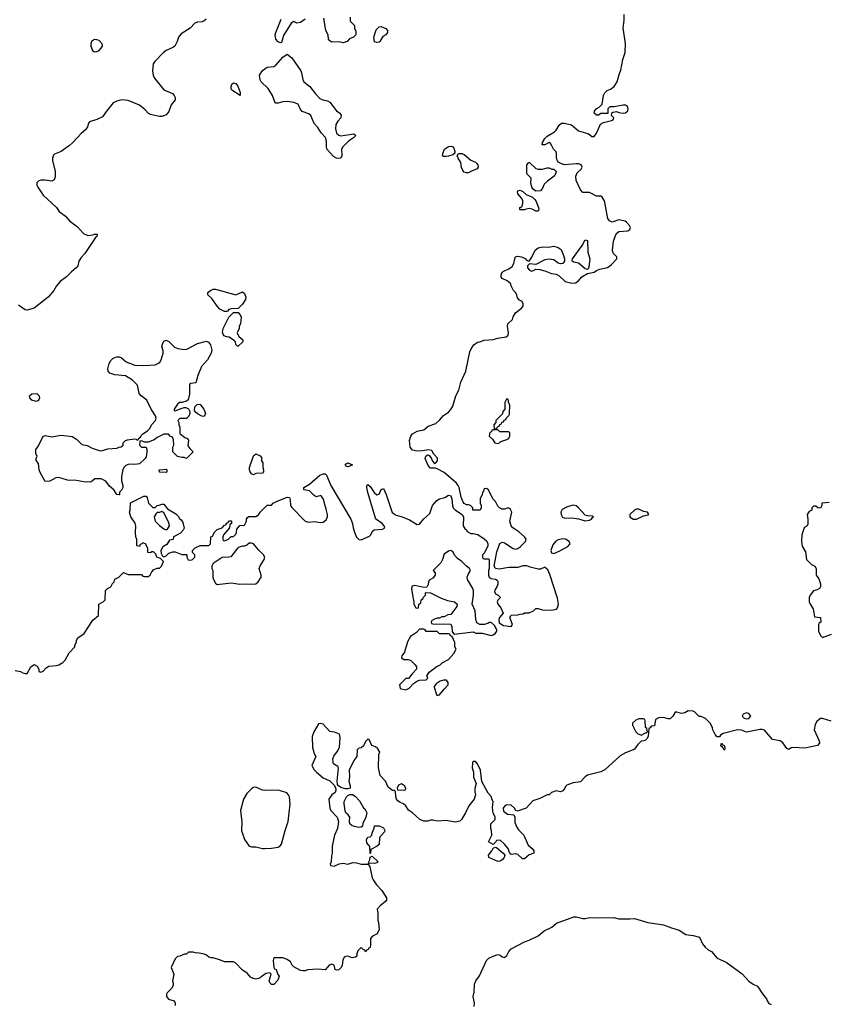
# Model space of a CAD drawing. Header units: inches. Extents: x 2106670 to 2322961, y 36024 to 224899.
# Tile 75 of 256: x 2189262 to 2196472, y 92340 to 101125. Entities that reach past the tile are written whole.
import ezdxf

# ---------------------------------------------------------------- set-up
doc = ezdxf.new("R2010")
doc.units = ezdxf.units.IN
doc.header["$MEASUREMENT"] = 0
for name, color, linetype in [('C1089', 7, 'Continuous'), ('C1099', 7, 'Continuous'), ('C1180', 7, 'Continuous'), ('C1190', 7, 'Continuous')]:
    doc.layers.add(name, color=color, linetype=linetype)

msp = doc.modelspace()

# ---------------------------------------------------------------- linework, layer by layer
at = {"layer": 'C1089', "color": 5, "elevation": 60}
for points in [[(2189702.1, 100000), (2189690, 99989.3), (2189631.3, 99950), (2189574, 99926), (2189564.5, 99915.5), (2189554, 99890), (2189553.4, 99870), (2189579.3, 99770), (2189577.7, 99722.3), (2189570, 99697.2), (2189550, 99684.5), (2189490, 99694.5), (2189450, 99692.3), (2189433.4, 99686.6), (2189416, 99670), (2189414.8, 99650), (2189422.8, 99630), (2189470, 99558.8), (2189590.4, 99450.4), (2189615.2, 99415.2), (2189672.1, 99372.1), (2189706.8, 99330), (2189776.7, 99276.7), (2189830, 99216), (2189870, 99201), (2189915.3, 99204.7), (2189931.1, 99211.1), (2189954, 99210), (2189951.3, 99190), (2189939.6, 99180.4), (2189842.5, 99037.5), (2189810, 99002), (2189790.8, 98970), (2189780.7, 98930), (2189767.3, 98910), (2189723.9, 98876.1), (2189678.8, 98830), (2189623, 98790), (2189590.3, 98749.7), (2189566, 98710), (2189516.3, 98650), (2189390, 98552), (2189330, 98534.5), (2189310, 98537), (2189250, 98576.9)], [(2190000, 97022.7), (2189988.4, 97028.4), (2189931.6, 97028.4), (2189910, 97008), (2189890, 96998), (2189870, 97002), (2189850, 96999), (2189750, 97018), (2189710, 97013.2), (2189690, 97016), (2189610, 97041.2), (2189583.5, 97036.5), (2189530, 97008), (2189490, 97006), (2189443.6, 97083.6), (2189436, 97110), (2189430, 97166), (2189408.4, 97191.6), (2189408, 97210), (2189418, 97230), (2189407.3, 97252.7), (2189406, 97290), (2189430, 97322), (2189464.1, 97395.9), (2189472.7, 97407.3), (2189490, 97414.8), (2189550, 97404.4), (2189630, 97418), (2189710, 97410.5), (2189730, 97405.5), (2189770, 97381.6), (2189816.3, 97336.3), (2189864.7, 97324.7), (2189910, 97301.3), (2189970, 97280.7), (2189990, 97278.8), (2190000, 97281.5)], [(2189222, 95318), (2189270, 95311), (2189290, 95298), (2189310, 95292), (2189327.3, 95292.7), (2189362, 95350), (2189390, 95370.8), (2189416.9, 95356.9), (2189431.6, 95331.6), (2189434, 95310), (2189450, 95304.7), (2189470, 95312), (2189497.5, 95342.5), (2189522.5, 95357.5), (2189590, 95364.4), (2189610, 95370.4), (2189646, 95390), (2189666.6, 95410), (2189702.7, 95477.3), (2189754, 95530), (2189755.3, 95544.7), (2189768.7, 95571.3), (2189769, 95590), (2189782, 95610), (2189838, 95650), (2189913.6, 95766.4), (2189966, 95810), (2189968, 95910), (2190000, 95926.8)]]:
    msp.add_lwpolyline(points, dxfattribs=at)
msp.add_lwpolyline([(2189410, 97718.4), (2189369.6, 97729.6), (2189352.3, 97750), (2189349.3, 97770), (2189371.6, 97788.4), (2189414.8, 97790), (2189435.3, 97770), (2189438.7, 97750), (2189430, 97727)], close=True, dxfattribs=at)
at = {"layer": 'C1099', "color": 5, "elevation": 60}
for points in [[(2190000, 95926.8), (2190006, 95930), (2190026, 95950), (2190028.4, 96031.6), (2190046, 96050), (2190074.6, 96065.4), (2190090, 96094), (2190106, 96110), (2190110, 96134), (2190146, 96150), (2190190, 96192), (2190230, 96174), (2190350, 96174), (2190361.4, 96161.4), (2190376.8, 96156.8), (2190410, 96157.3), (2190425.2, 96170), (2190440.2, 96199.8), (2190459, 96221), (2190488.9, 96231.1), (2190510, 96232), (2190528, 96250), (2190546, 96290), (2190518, 96318), (2190486, 96330), (2190476.4, 96356.4), (2190456.4, 96376.4), (2190442, 96378), (2190430, 96368), (2190406, 96370), (2190406, 96410), (2190386, 96450), (2190362, 96458), (2190352.7, 96447.3), (2190338, 96442), (2190330, 96426), (2190308, 96430), (2190307.3, 96487.3), (2190298, 96510), (2190295.3, 96550), (2190299, 96610), (2190292.9, 96632.9), (2190255.3, 96690), (2190242, 96730), (2190248.4, 96751.6), (2190250, 96814), (2190370, 96874), (2190390, 96874), (2190399.6, 96859.6), (2190412, 96810), (2190450, 96774), (2190470, 96774), (2190490, 96792), (2190507.3, 96792.7), (2190530, 96802), (2190550, 96802), (2190581, 96761), (2190656, 96716), (2190676.9, 96696.9), (2190690, 96674), (2190703.6, 96663.6), (2190719.6, 96639.6), (2190731.6, 96588.4), (2190722, 96570), (2190697.3, 96542.7), (2190634, 96510), (2190632.7, 96487.3), (2190598, 96482), (2190576.9, 96443.1), (2190539.6, 96420.4), (2190522, 96390), (2190523.6, 96363.6), (2190538, 96338), (2190550, 96334), (2190570, 96342), (2190594.6, 96365.4), (2190630, 96376), (2190650, 96376), (2190710, 96352), (2190750, 96354), (2190754, 96350), (2190754, 96330), (2190764.7, 96304.7), (2190790, 96302), (2190806, 96310), (2190826, 96330), (2190826, 96350), (2190806, 96370), (2190806, 96390), (2190827.3, 96412.7), (2190872.7, 96432.7), (2190950, 96434), (2190966, 96450), (2190968, 96510), (2190982, 96518), (2191003.1, 96556.9), (2191024.7, 96575.3), (2191068.4, 96591.6), (2191090, 96614), (2191102, 96618), (2191110, 96634), (2191122, 96638), (2191130, 96654), (2191150, 96654), (2191154, 96650), (2191154, 96630), (2191138, 96622), (2191134, 96590), (2191082, 96530), (2191074, 96510), (2191074, 96490), (2191078, 96478), (2191090, 96474), (2191126, 96490), (2191150, 96514), (2191170, 96514), (2191190, 96534), (2191198, 96550), (2191200.4, 96579.6), (2191227.3, 96612.7), (2191270, 96614), (2191288, 96650), (2191286, 96670), (2191296.4, 96683.6), (2191308.7, 96691.3), (2191370, 96691.3), (2191392.9, 96707.1), (2191410, 96732), (2191470, 96794), (2191510, 96794), (2191526, 96810), (2191554.6, 96825.4), (2191650, 96864.7), (2191670, 96862), (2191677.1, 96837.1), (2191680.7, 96790), (2191690, 96771.3), (2191810.8, 96650), (2191841.4, 96641.4), (2191890, 96648.9), (2191950, 96638), (2191970, 96643.1), (2191996.5, 96663.5), (2192010.9, 96690), (2192010.8, 96710), (2191999.2, 96759.2), (2191970, 96854), (2191950, 96879), (2191910, 96869.2), (2191890, 96881.2), (2191850, 96921.2), (2191798, 96930), (2191798, 96950), (2191850, 96982), (2191940.2, 97059.8), (2191970, 97072), (2191990, 97072), (2192001, 97061), (2192039.1, 96970), (2192217.3, 96670), (2192234, 96630), (2192238.8, 96590), (2192250, 96552), (2192267.9, 96507.9), (2192290, 96486.8), (2192310, 96485.5), (2192384.4, 96515.6), (2192394.5, 96525.5), (2192414.7, 96565.3), (2192426.5, 96573.5), (2192502, 96578), (2192520.9, 96590), (2192515.1, 96610), (2192498.3, 96630), (2192446.2, 96666.2), (2192437.7, 96677.7), (2192370, 96908), (2192360.9, 96950), (2192362, 96970), (2192370, 96978), (2192390, 96958.8), (2192427, 96907), (2192450, 96886.8), (2192470, 96891.3), (2192490, 96932), (2192510, 96942), (2192533, 96890), (2192587.4, 96727.4), (2192624, 96704), (2192676, 96690), (2192742.8, 96662.8), (2192810, 96620.7), (2192830, 96622.8), (2192870, 96673), (2192922, 96718), (2192947.8, 96790), (2192985, 96835), (2193010, 96848.9), (2193056.9, 96863.1), (2193090, 96882.8), (2193110, 96878), (2193120.7, 96850), (2193126.4, 96786.4), (2193132, 96770), (2193152, 96750), (2193211.1, 96711.1), (2193224.7, 96690), (2193222, 96610), (2193238, 96578), (2193250, 96574), (2193258, 96558), (2193290, 96542), (2193310, 96542), (2193351, 96531), (2193410, 96492), (2193431.1, 96471.1), (2193442, 96450), (2193442, 96430), (2193412, 96368), (2193394, 96350), (2193394, 96330), (2193398, 96318), (2193410, 96314), (2193450, 96314), (2193454, 96310), (2193452, 96230), (2193446, 96210), (2193446, 96170), (2193452, 96150), (2193470, 96138), (2193510, 96132), (2193523.6, 96123.6), (2193531.6, 96111.6), (2193531.3, 96090), (2193524.7, 96070), (2193503.5, 96036.5), (2193502, 96022), (2193510, 96002), (2193534, 95990), (2193554, 95970), (2193530, 95946), (2193524.7, 95930), (2193532, 95910), (2193558, 95878), (2193578, 95830), (2193546, 95790), (2193538, 95770), (2193543, 95743), (2193579.8, 95719.8), (2193648.7, 95711.3), (2193662, 95730), (2193638, 95790), (2193648.4, 95811.6), (2193710, 95814), (2193730, 95822), (2193756.4, 95823.6), (2193770, 95834), (2193810, 95834), (2193850, 95852), (2193870, 95871), (2193889.3, 95870.7), (2193930, 95860.3), (2194010, 95855.3), (2194053.2, 95866.8), (2194063.2, 95876.8), (2194072.3, 95910), (2194063.9, 95963.9), (2193995.3, 96175.3), (2193976.2, 96216.2), (2193955.5, 96235.5), (2193950, 96239), (2193910, 96221.2), (2193890, 96221.2), (2193820.2, 96240.2), (2193790, 96253.2), (2193752.3, 96252.3), (2193710, 96236.9), (2193630, 96237), (2193541.2, 96221.2), (2193510, 96228), (2193498, 96250), (2193523.1, 96376.9), (2193548.9, 96451.1), (2193570, 96462), (2193590, 96458), (2193666.6, 96406.6), (2193690, 96402), (2193710, 96407.3), (2193730, 96420.7), (2193779, 96470), (2193784, 96490), (2193769.2, 96510), (2193716.6, 96556.6), (2193664, 96590), (2193648.7, 96610), (2193639, 96650), (2193655.3, 96730), (2193640.4, 96760.4), (2193630, 96768), (2193612.7, 96767.3), (2193590, 96758), (2193570, 96758), (2193546, 96770), (2193530, 96786), (2193510, 96826), (2193486, 96850), (2193448, 96930), (2193430, 96942), (2193410, 96938), (2193404.7, 96930), (2193402, 96918), (2193392.7, 96907.3), (2193391.6, 96888.4), (2193374, 96850), (2193374, 96810), (2193382, 96790), (2193382, 96770), (2193374, 96750), (2193306, 96750), (2193306, 96770), (2193286, 96790), (2193270, 96798), (2193250, 96798), (2193230, 96808), (2193220.2, 96820.2), (2193203.7, 96863.7), (2193184.5, 96950), (2193177, 96970), (2193162, 96990), (2193050, 97083.8), (2192990, 97117), (2192970, 97122.7), (2192930, 97124), (2192910, 97148.7), (2192882, 97210), (2192888.4, 97231.6), (2192900.4, 97239.6), (2192910, 97242), (2192918, 97238), (2192936, 97216), (2192946.4, 97186.4), (2192966, 97166), (2192978, 97170), (2192992.7, 97190), (2192992.1, 97212.1), (2192958, 97250), (2192942, 97282), (2192910, 97288), (2192862, 97278), (2192810, 97276.2), (2192770, 97285.6), (2192748, 97310), (2192740.5, 97370), (2192753.6, 97410), (2192769.8, 97430.2), (2192810, 97452.4), (2192870, 97466.8), (2192910, 97499.3), (2192977.2, 97522.8), (2193010, 97550.5), (2193045.7, 97594.3), (2193090, 97624), (2193110, 97646), (2193130, 97678), (2193156.2, 97770), (2193181, 97819), (2193200.5, 97890), (2193245.1, 97990), (2193279.3, 98160.7), (2193291.2, 98188.8), (2193315.6, 98224.4), (2193350, 98247.7), (2193370, 98250.7), (2193410, 98266.8), (2193490, 98270.8), (2193530, 98284), (2193604, 98296), (2193622, 98310), (2193625.2, 98330), (2193617.2, 98390), (2193619, 98410), (2193661.2, 98450), (2193666, 98474), (2193689.2, 98510.8), (2193742, 98550), (2193755.3, 98570), (2193755.3, 98590), (2193748, 98610), (2193722.7, 98622.7), (2193704.7, 98644.7), (2193699, 98670), (2193688.7, 98690), (2193669, 98710), (2193649, 98750), (2193644, 98770), (2193614.8, 98794.8), (2193570, 98815.3), (2193561.2, 98830), (2193559.3, 98850), (2193570, 98872.7), (2193590, 98885.5), (2193630, 98900.7), (2193657.2, 98922.8), (2193674, 98950), (2193680.9, 98990), (2193689.6, 99010.4), (2193710, 99016.3), (2193742, 99010), (2193773.2, 98993.2), (2193790, 98978), (2193810, 98972), (2193834.5, 99005.5), (2193862.7, 99070), (2193890, 99090.6), (2193930, 99099.1), (2193983.2, 99096.8), (2194030, 99103), (2194070, 99094), (2194095.2, 99075.2), (2194114.8, 99030), (2194126, 98990), (2194126, 98970), (2194112, 98950), (2194090, 98946), (2194070, 98953.2), (2194030, 98981.2), (2193990, 98989.2), (2193950, 98981.2), (2193870, 98942), (2193812.7, 98947.3), (2193794, 98930), (2193794, 98910), (2193814, 98890), (2193830, 98882), (2193850, 98886), (2193870, 98898), (2193905.2, 98894.8), (2193950, 98883.8), (2194010, 98861.6), (2194050, 98855.5), (2194078.3, 98838.3), (2194130.5, 98790.5), (2194190, 98773.4), (2194223.7, 98776.3), (2194247.2, 98792.8), (2194279, 98830), (2194330, 98862), (2194390, 98871), (2194410, 98886.8), (2194441.2, 98898.8), (2194510, 98914.8), (2194542.5, 98937.5), (2194593.2, 98990), (2194592.7, 99010), (2194561.7, 99041.7), (2194553.3, 99070), (2194562.2, 99150), (2194586.8, 99213.2), (2194610, 99235.5), (2194690, 99240.5), (2194710, 99252), (2194714, 99270), (2194706.6, 99290), (2194679.3, 99319.3), (2194666.2, 99326.2), (2194610, 99339.7), (2194550, 99319.7), (2194527.3, 99330), (2194514, 99350), (2194483.7, 99510), (2194461.5, 99541.5), (2194449.4, 99549.4), (2194410, 99552), (2194350, 99583.7), (2194290, 99584.5), (2194270, 99606), (2194229.6, 99689.6), (2194226.6, 99730), (2194240.2, 99759.8), (2194275.3, 99790), (2194282, 99810), (2194275.3, 99830), (2194250, 99839), (2194230, 99839), (2194130, 99829), (2194098.6, 99838.6), (2194073.2, 99853.2), (2194064.7, 99864.7), (2194055.3, 99890), (2194055.3, 99930), (2194050, 99946), (2194028, 99970), (2194011.6, 100000)], [(2192155.8, 100000), (2192146, 99990), (2192135.3, 99970), (2192136.4, 99910), (2192130, 99889.6), (2192110, 99886.3), (2192090, 99889.7), (2192064.2, 99904.2), (2192007.6, 99967.6), (2192001.3, 99990), (2192001.5, 100000)], [(2190000, 97281.5), (2190050, 97294.8), (2190130, 97302), (2190150, 97312), (2190167.3, 97312.7), (2190186, 97330), (2190186, 97350), (2190206, 97370), (2190223.1, 97376.9), (2190290, 97384.7), (2190302, 97382), (2190310, 97374), (2190322, 97378), (2190326, 97390), (2190339, 97401), (2190345.6, 97414.4), (2190362, 97430), (2190404.1, 97455.9), (2190423.7, 97476.3), (2190437.2, 97510), (2190475.3, 97550), (2190479, 97570), (2190474, 97590), (2190436, 97650), (2190398, 97730), (2190346, 97770), (2190327, 97790), (2190317.2, 97850), (2190310, 97868), (2190269.4, 97909.4), (2190206.3, 97946.3), (2190110, 97957), (2190066.6, 97970), (2190052, 97990), (2190049.7, 98010.3), (2190062, 98058), (2190074.5, 98085.5), (2190095.1, 98104.9), (2190130, 98117.3), (2190150, 98117.3), (2190170, 98106.8), (2190212.4, 98072.4), (2190290, 98042.4), (2190370, 98038.7), (2190470, 98046.7), (2190500.5, 98059.5), (2190512.7, 98070), (2190523.7, 98090), (2190543.7, 98150), (2190543.7, 98170), (2190532, 98210), (2190536.2, 98230), (2190550, 98256.3), (2190570, 98265.5), (2190593.9, 98253.9), (2190643, 98203), (2190672.8, 98192.8), (2190730, 98183.1), (2190755.1, 98184.9), (2190850, 98236.4), (2190930, 98255.5), (2190948.1, 98248.1), (2190965.5, 98225.5), (2190975.9, 98175.9), (2190972.2, 98150), (2190937.8, 98090), (2190884, 98030), (2190852, 97950), (2190833.8, 97886.2), (2190790, 97878), (2190778.8, 97870), (2190776.8, 97783.2), (2190765.4, 97734.6), (2190750, 97722), (2190711.1, 97708.9), (2190690, 97708.7), (2190670, 97695.3), (2190642, 97650), (2190642, 97642), (2190650, 97634), (2190703.1, 97656.9), (2190730, 97664.7), (2190743.6, 97663.6), (2190770, 97652), (2190782, 97630), (2190782, 97610), (2190771.6, 97588.4), (2190750, 97566), (2190692.7, 97567.3), (2190674, 97550), (2190682, 97530), (2190682, 97510), (2190692, 97490), (2190692.7, 97432.7), (2190736.9, 97396.9), (2190754, 97390), (2190770, 97374), (2190763.6, 97323.6), (2190779.6, 97299.6), (2190811.6, 97268.4), (2190751.1, 97208.9), (2190730, 97218), (2190710, 97218), (2190670, 97228), (2190629, 97270), (2190628.7, 97310), (2190638, 97330), (2190636.4, 97376.4), (2190622, 97402), (2190607.3, 97407.3), (2190590, 97426), (2190550, 97426), (2190490, 97398), (2190462.8, 97377.2), (2190410, 97355.3), (2190376.4, 97356.4), (2190350, 97368), (2190334, 97366), (2190332, 97330), (2190339.6, 97319.6), (2190350, 97312), (2190391.6, 97311.6), (2190398, 97290), (2190398, 97270), (2190390, 97226), (2190382, 97210), (2190330, 97162), (2190290, 97155.3), (2190270, 97159), (2190230, 97155.3), (2190210, 97148.7), (2190190.7, 97129.3), (2190182.8, 97110), (2190171, 97050), (2190171.1, 97011.1), (2190182, 96970), (2190182, 96950), (2190170, 96926), (2190154, 96910), (2190154, 96890), (2190150, 96886), (2190128, 96890), (2190102, 96930), (2190064.1, 96964.1), (2190030, 97008), (2190000, 97022.7)], [(2196490, 96817.2), (2196427.1, 96812.9), (2196422, 96810), (2196422, 96790), (2196410, 96768), (2196388.4, 96768.4), (2196370, 96786), (2196350, 96786), (2196334, 96770), (2196334, 96750), (2196310, 96738), (2196292, 96710), (2196298, 96670), (2196296.9, 96623.1), (2196292, 96610), (2196264.7, 96590), (2196246, 96530), (2196240.7, 96470), (2196247.5, 96427.5), (2196277.1, 96377.1), (2196287.3, 96310), (2196330, 96264.7), (2196362, 96250), (2196372, 96230), (2196372, 96170), (2196396, 96136), (2196410.9, 96090.9), (2196411.1, 96068.9), (2196402, 96050), (2196382, 96038), (2196350, 96028), (2196318, 95990), (2196311.3, 95970), (2196311.3, 95930), (2196318, 95910), (2196344.7, 95870), (2196358, 95798), (2196412, 95790), (2196414, 95750), (2196398, 95742), (2196394, 95730), (2196394, 95670), (2196412, 95630), (2196430, 95612), (2196510, 95642)], [(2196506, 94866), (2196430, 94889.4), (2196410, 94889.2), (2196398.5, 94881.5), (2196378, 94862), (2196362.8, 94837.2), (2196354.4, 94790), (2196400.4, 94690), (2196402, 94670), (2196384.9, 94650), (2196270, 94624.2), (2196167.9, 94632.1), (2196150, 94629.2), (2196130, 94614), (2196110, 94621.2), (2196074.5, 94674.5), (2196051.7, 94691.7), (2195982.3, 94702.3), (2195930, 94766), (2195910, 94785.2), (2195890, 94793.2), (2195870, 94793.2), (2195750, 94769.2), (2195705.6, 94785.6), (2195670, 94789.6), (2195543.4, 94756.6), (2195518.8, 94741.2), (2195510, 94726), (2195490, 94726), (2195470, 94746), (2195448.7, 94788.7), (2195447.3, 94807.3), (2195430, 94846), (2195386, 94890), (2195347.3, 94907.3), (2195328.4, 94908.4), (2195286, 94950), (2195275.3, 94955.3), (2195230, 94958), (2195199.6, 94940.4), (2195170, 94935.3), (2195130, 94948), (2195112.7, 94947.3), (2195092, 94910), (2195070, 94888), (2195050, 94888), (2195010, 94898), (2194963.6, 94896.4), (2194938, 94882), (2194930, 94826), (2194898, 94822), (2194890, 94806), (2194878, 94802), (2194871.3, 94730), (2194862, 94710), (2194850, 94698), (2194834, 94690), (2194810, 94689), (2194780.3, 94659.7), (2194750, 94617), (2194738.8, 94610), (2194670, 94583.6), (2194623.1, 94556.9), (2194487.1, 94432.9), (2194450, 94414), (2194330, 94383.6), (2194308.9, 94371.1), (2194270, 94325.6), (2194204.4, 94315.6), (2194146, 94294), (2194135.3, 94284.7), (2194130, 94268.7), (2194110, 94244), (2194090, 94237.2), (2194050, 94244), (2194010.9, 94229.1), (2193990, 94208.7), (2193970, 94208), (2193904.9, 94175.1), (2193844.4, 94155.6), (2193784.7, 94090), (2193704.7, 94064.7), (2193690, 94068), (2193678.4, 94090), (2193650, 94116.4), (2193610, 94120.5), (2193593, 94110), (2193577.3, 94090), (2193582, 94062), (2193617.3, 94037.3), (2193672, 94030), (2193681, 94010), (2193682.8, 93962.8), (2193700.9, 93920.9), (2193716.4, 93896.4), (2193762.8, 93850), (2193801.4, 93761.4), (2193836, 93730), (2193850.8, 93710), (2193850.8, 93689.2), (2193810, 93675.3), (2193770, 93638), (2193750, 93638), (2193710, 93678), (2193690, 93682), (2193650, 93678), (2193643.1, 93683.1), (2193634.6, 93694.6), (2193622, 93730), (2193590, 93768.7), (2193550, 93806), (2193518, 93802), (2193514, 93790), (2193490, 93766), (2193448.4, 93788.4), (2193478, 93850), (2193475.3, 93890), (2193468, 93910), (2193468.4, 93951.6), (2193506, 93990), (2193506, 94010), (2193488.9, 94048.9), (2193483.1, 94096.9), (2193488, 94150), (2193478, 94170), (2193475.3, 94190), (2193444.7, 94224.7), (2193388.4, 94328.4), (2193375.3, 94430), (2193350, 94486), (2193330, 94506), (2193310, 94506), (2193303.6, 94496.4), (2193302, 94450), (2193312, 94410), (2193312.7, 94367.3), (2193338, 94310), (2193325.4, 94265.4), (2193325.4, 94234.6), (2193331.1, 94208.9), (2193318, 94170), (2193272, 94110), (2193242.8, 94050), (2193206, 93990), (2193190, 93974), (2193150, 93966.6), (2193070, 93979), (2192990, 93974), (2192950, 93984), (2192930, 93984), (2192905.4, 93974.6), (2192870, 93974), (2192835.3, 93990), (2192770, 94048.7), (2192732.5, 94072.5), (2192708.7, 94110), (2192689.3, 94129.3), (2192659.5, 94139.5), (2192636.6, 94156.6), (2192625.2, 94170), (2192619, 94190), (2192618, 94238), (2192607.3, 94247.3), (2192590, 94248), (2192550, 94278), (2192528, 94330), (2192480.2, 94380.2), (2192465.2, 94450), (2192468.7, 94570), (2192478, 94590), (2192460.4, 94620.4), (2192438, 94638), (2192406, 94650), (2192382, 94702), (2192370, 94706), (2192350, 94686), (2192332.7, 94647.3), (2192311.6, 94628.4), (2192290, 94626), (2192274, 94610), (2192272, 94550), (2192243.6, 94516.4), (2192204.7, 94430), (2192206, 94370), (2192201, 94330), (2192212, 94290), (2192211.3, 94268.7), (2192190, 94262), (2192170, 94262), (2192130, 94275.3), (2192108, 94288), (2192100.4, 94300.4), (2192095.3, 94330), (2192108.7, 94450), (2192102, 94462), (2192064.5, 94484.5), (2192059.3, 94499.3), (2192058, 94530), (2192065.8, 94554.2), (2192100.1, 94599.9), (2192116, 94630), (2192122, 94722), (2192118, 94750), (2192072.7, 94767.3), (2192030, 94774), (2191970, 94840.9), (2191950, 94846.6), (2191930, 94841.2), (2191887.7, 94770), (2191873.4, 94730), (2191875.5, 94630), (2191890, 94578), (2191906, 94550), (2191870.8, 94470), (2191890, 94431), (2191910.8, 94410), (2191970, 94361), (2192030, 94334), (2192072.7, 94292.7), (2192083.6, 94263.6), (2192084.7, 94250), (2192078, 94230), (2192050, 94209), (2192022.8, 94170), (2192031.3, 94090), (2192041, 94070), (2192094.8, 94010), (2192107.3, 93970), (2192098.8, 93910), (2192071, 93850), (2192051.6, 93751.6), (2192051.3, 93690), (2192045.4, 93665.4), (2192042, 93610), (2192034, 93590), (2192038, 93578), (2192070, 93574), (2192112.7, 93592.7), (2192150, 93598), (2192190, 93591.3), (2192235.5, 93604.5), (2192270, 93602), (2192310, 93591), (2192368, 93592), (2192378, 93598), (2192374, 93590), (2192387.1, 93567.1), (2192407.3, 93470), (2192417.3, 93450), (2192446.6, 93406.6), (2192495.2, 93355.2), (2192537.3, 93290), (2192537.3, 93270), (2192530, 93259), (2192479.8, 93220.2), (2192452, 93190), (2192458, 93150), (2192458, 93090), (2192464.7, 93070), (2192470.9, 93009.1), (2192452, 92970), (2192411.6, 92948.4), (2192392.7, 92927.3), (2192394, 92870), (2192390, 92846), (2192378, 92842), (2192374, 92830), (2192358, 92822), (2192350, 92808), (2192342, 92822), (2192330, 92826), (2192310, 92846), (2192282, 92818), (2192272, 92790), (2192271.6, 92768.4), (2192259.6, 92760.4), (2192230, 92755.3), (2192190, 92768.7), (2192170, 92768), (2192159.6, 92760.4), (2192145.4, 92734.6), (2192141, 92690), (2192131, 92670), (2192110, 92649.2), (2192090, 92644), (2192078, 92650), (2192068.9, 92688.9), (2192050, 92699), (2192024.7, 92690), (2191990, 92648.7), (2191927.3, 92652.7), (2191832.7, 92647.3), (2191810, 92638), (2191790, 92638), (2191770, 92642), (2191710, 92675.3), (2191695.3, 92690), (2191680.2, 92720.2), (2191650, 92741.2), (2191610, 92755.1), (2191530, 92755.3), (2191524, 92730), (2191531.3, 92670), (2191538, 92658), (2191551.3, 92650), (2191566.8, 92606.8), (2191578, 92590), (2191565.4, 92554.6), (2191530, 92518), (2191510, 92518), (2191498, 92530), (2191488.7, 92550), (2191508, 92610), (2191499, 92619), (2191490, 92622), (2191463.5, 92616.5), (2191430, 92595.3), (2191410, 92575.3), (2191394, 92570), (2191370, 92564), (2191346, 92570), (2191322, 92582), (2191296.5, 92616.5), (2191249.2, 92649.2), (2191190, 92708), (2191170, 92718), (2191090, 92718), (2191054.6, 92734.6), (2190990, 92755.3), (2190970, 92755.3), (2190950, 92762), (2190930, 92778), (2190907.3, 92787.3), (2190863.6, 92796.4), (2190830, 92798), (2190810, 92806), (2190770, 92806), (2190751.6, 92788.4), (2190732.7, 92787.3), (2190691.6, 92768.4), (2190670, 92766), (2190650, 92746), (2190614, 92670), (2190638, 92610), (2190624.7, 92550), (2190631.3, 92530), (2190631.3, 92508.7), (2190618, 92482), (2190578, 92442), (2190571, 92430), (2190571, 92410), (2190590, 92386), (2190642, 92370), (2190651.1, 92351.1), (2190651.3, 92330)], [(2193319.1, 92320.9), (2193323.7, 92350), (2193309.4, 92410), (2193318.4, 92450), (2193321, 92519), (2193334.5, 92550), (2193366.5, 92593.5), (2193429, 92730), (2193450, 92751), (2193489.4, 92770.6), (2193530, 92784), (2193550, 92777.3), (2193570, 92762.8), (2193590, 92758.8), (2193610, 92776), (2193627.9, 92812.1), (2193650, 92836.3), (2193770, 92898.8), (2193810, 92911), (2193889.4, 92950.6), (2193942.9, 92997.1), (2194011.7, 93028.3), (2194055.5, 93064.5), (2194210, 93121), (2194230, 93121), (2194290, 93106), (2194310, 93106), (2194350, 93116), (2194390, 93111), (2194565.6, 93114.4), (2194610, 93104), (2194710, 93102.8), (2194750, 93106.8), (2194870, 93071), (2195010, 93050.7), (2195081.4, 93021.4), (2195150, 93000.7), (2195210, 92962.8), (2195274.4, 92954.4), (2195330, 92938), (2195358.8, 92878.8), (2195381, 92850), (2195407.5, 92827.5), (2195438, 92810), (2195490, 92751.3), (2195570, 92714.8), (2195712.8, 92612.8), (2195770, 92546), (2195810, 92518.8), (2195850, 92501), (2195893.2, 92433.2), (2195930.5, 92390.5), (2195936, 92370), (2195950, 92346), (2195970, 92338.8)]]:
    msp.add_lwpolyline(points, dxfattribs=at)
for points in [[(2193070, 99904), (2193045.6, 99905.6), (2193038, 99910), (2193039, 99930), (2193054, 99970), (2193090, 99994), (2193117.3, 99997.3), (2193130, 99991.3), (2193137.5, 99977.5), (2193146.8, 99950), (2193146, 99934), (2193130, 99919), (2193090, 99908.7)], [(2193250, 99758), (2193230, 99766), (2193218.7, 99778.7), (2193206, 99806), (2193199.5, 99850), (2193175.1, 99890), (2193168.7, 99910), (2193178, 99930), (2193210, 99932.4), (2193230, 99922.4), (2193290, 99873), (2193332.4, 99852.4), (2193342.5, 99842.5), (2193350.8, 99830), (2193354.8, 99810), (2193346.8, 99793.2), (2193290, 99769.2), (2193270, 99759.3)], [(2193890, 99791.3), (2193928.4, 99791.6), (2193970, 99802), (2193990, 99802), (2194012.7, 99792.7), (2194030, 99792), (2194050.8, 99770.8), (2194046, 99750), (2194034.8, 99730), (2193974.6, 99685.4), (2193943.8, 99656.2), (2193930, 99622), (2193910, 99597.2), (2193870, 99594), (2193849.2, 99609.2), (2193834, 99630), (2193825.2, 99670), (2193828, 99710), (2193788.7, 99750), (2193788, 99830), (2193806, 99850), (2193814, 99850), (2193870, 99798)], [(2193870, 99415.3), (2193836, 99436), (2193810, 99439), (2193784.7, 99435.3), (2193767.3, 99427.3), (2193728, 99430), (2193726, 99450), (2193746, 99454), (2193754, 99486), (2193754, 99510), (2193744, 99530), (2193709.2, 99570), (2193705.2, 99590), (2193710, 99598), (2193730, 99602.8), (2193753.2, 99593.2), (2193784, 99564), (2193841, 99541), (2193862, 99522), (2193871, 99510), (2193894.8, 99450), (2193896, 99430), (2193890, 99418)], [(2194330, 98895.3), (2194310, 98902), (2194251.3, 98951.3), (2194210, 98962.7), (2194195.3, 98970), (2194194.6, 98974.6), (2194196, 98990), (2194282.9, 99110), (2194310, 99162), (2194330, 99154), (2194334.4, 99050), (2194353, 98990), (2194342.8, 98917.2), (2194338, 98902)], [(2191190, 98671.3), (2191250, 98698), (2191270, 98682), (2191281, 98650), (2191278, 98630), (2191250, 98588), (2191212.7, 98547.3), (2191150, 98546), (2191130, 98538), (2191116.9, 98523.1), (2191110, 98522), (2191090, 98521.2), (2191050, 98542.9), (2191026.3, 98566.3), (2190977.2, 98637.2), (2190942, 98670), (2190942, 98690), (2190964, 98710), (2190990, 98721), (2191010, 98721)], [(2191210, 98208.7), (2191190, 98226), (2191188, 98250), (2191180.4, 98260.4), (2191133.2, 98293.2), (2191110, 98295.3), (2191085.2, 98305.2), (2191073.2, 98333.2), (2191078, 98370), (2191129.2, 98470.8), (2191170, 98514), (2191212.7, 98512.7), (2191231.6, 98491.6), (2191238, 98470), (2191232, 98410), (2191222, 98390), (2191222, 98370), (2191204.7, 98330), (2191219.6, 98299.6), (2191254, 98270), (2191254, 98250)], [(2190910, 97586), (2190888.4, 97588.4), (2190848.4, 97608.4), (2190826, 97630), (2190822, 97642), (2190824, 97670), (2190846.8, 97693.2), (2190870, 97694), (2190876, 97690), (2190906, 97650), (2190922, 97610)], [(2193610, 97746), (2193594, 97710), (2193594, 97650), (2193574, 97630), (2193572.7, 97607.3), (2193514, 97550), (2193514, 97530), (2193494, 97510), (2193498, 97478), (2193510, 97474), (2193522, 97478), (2193527.3, 97492.7), (2193542, 97498), (2193547.3, 97512.7), (2193562, 97518), (2193567.3, 97532.7), (2193582, 97538), (2193587.3, 97552.7), (2193602, 97558), (2193607.3, 97572.7), (2193630, 97594), (2193634.6, 97605.4), (2193638, 97690), (2193626, 97710), (2193626, 97730)], [(2193530, 97466), (2193490, 97466), (2193478, 97462), (2193472.7, 97447.3), (2193458, 97442), (2193454, 97410), (2193483.6, 97383.6), (2193504.7, 97350), (2193530, 97344.7), (2193546, 97350), (2193558, 97362), (2193610, 97378), (2193628, 97390), (2193639, 97410), (2193639, 97439), (2193630, 97448), (2193548, 97448)], [(2191350, 97064), (2191330, 97074), (2191319.3, 97090), (2191312.7, 97110), (2191312.7, 97130), (2191350, 97234), (2191370, 97252), (2191410, 97234), (2191419.6, 97219.6), (2191422, 97190), (2191431.3, 97170), (2191431.3, 97130), (2191438, 97110), (2191438, 97090), (2191430, 97078), (2191370, 97075.3)], [(2192190, 97135.3), (2192178, 97138), (2192168, 97150), (2192176.4, 97163.6), (2192190, 97171), (2192232.7, 97152.7), (2192230, 97149)], [(2190570, 97086), (2190510, 97088), (2190508, 97110), (2190570, 97114), (2190574, 97110), (2190574, 97090)], [(2190530, 96738), (2190510, 96728), (2190490, 96728), (2190479.6, 96720.4), (2190462, 96690), (2190471.3, 96650), (2190510, 96611.3), (2190550, 96582), (2190570, 96574), (2190582, 96578), (2190598, 96610), (2190596.4, 96623.6), (2190590, 96646), (2190550, 96726)], [(2194210, 96792.9), (2194190, 96790.8), (2194143.5, 96776.5), (2194105.9, 96754.1), (2194093.6, 96730), (2194096.1, 96710), (2194107.8, 96687.8), (2194130, 96676.5), (2194190, 96681.8), (2194251.5, 96671.5), (2194310, 96654.8), (2194350, 96661), (2194368, 96670), (2194375.3, 96684.7), (2194386, 96690), (2194375.3, 96695.3), (2194330, 96697.2), (2194310, 96705.2), (2194250.8, 96770.8), (2194228.8, 96788.8)], [(2194790, 96758.4), (2194770, 96758.4), (2194750, 96749.6), (2194710.4, 96710), (2194708.2, 96690), (2194738.8, 96670), (2194770, 96667.4), (2194830, 96699.1), (2194872.9, 96707.1), (2194878, 96710), (2194876.4, 96716.4), (2194866, 96730), (2194830, 96738)], [(2194110, 96493.3), (2194070, 96484.8), (2194047.2, 96472.8), (2194020.4, 96439.6), (2194002.4, 96390), (2194008.5, 96368.5), (2194030, 96363.8), (2194076.9, 96383.1), (2194155.1, 96424.9), (2194176, 96450), (2194166.6, 96470), (2194133.2, 96490)], [(2191330, 96456), (2191310, 96453.2), (2191290, 96437.2), (2191270, 96429), (2191250, 96429.2), (2191219.8, 96420.2), (2191208.1, 96411.9), (2191146, 96334), (2191130, 96329), (2191070, 96326), (2190988.1, 96271.9), (2190976, 96250), (2190976, 96230), (2190986, 96210), (2190986, 96150), (2190990.8, 96130), (2191010, 96098), (2191025.2, 96085.2), (2191150, 96101.1), (2191227.7, 96087.7), (2191290, 96091.3), (2191350, 96087.8), (2191370, 96093.2), (2191391.3, 96108.7), (2191416.8, 96150), (2191417.7, 96170), (2191400.7, 96230), (2191407.7, 96252.3), (2191443.7, 96310), (2191449.3, 96330), (2191439.3, 96350), (2191394.9, 96394.9), (2191350, 96449.4)], [(2193110, 96388.7), (2193090, 96382), (2193050, 96355.3), (2193036.3, 96310), (2193020.9, 96279.1), (2192952, 96210), (2192970.7, 96190.7), (2192970.5, 96170), (2192950, 96142.7), (2192916.9, 96123.1), (2192911, 96110), (2192910, 96086), (2192898, 96062), (2192870, 96058), (2192790, 96078), (2192766, 96070), (2192761, 96050), (2192771.6, 95971.6), (2192782, 95930), (2192782, 95910), (2192798, 95878), (2192810, 95874), (2192822, 95878), (2192826, 95910), (2192842, 95918), (2192846, 95950), (2192862, 95958), (2192867.3, 95972.7), (2192886, 95990), (2192886, 96010), (2192890, 96014), (2192930, 96012), (2193023.5, 95963.5), (2193082.5, 95942.5), (2193144.7, 95930), (2193166, 95910), (2193164.7, 95890), (2193110, 95818), (2193085.4, 95814.6), (2193050, 95798), (2193030, 95798), (2193010, 95786), (2192990, 95786), (2192970, 95778), (2192938, 95762), (2192934, 95750), (2192938, 95738), (2192950, 95734), (2193110, 95732), (2193118.8, 95710), (2193122, 95662), (2193142, 95642), (2193310, 95662), (2193332.7, 95652.7), (2193390, 95652), (2193470, 95631.3), (2193490, 95638), (2193510, 95652), (2193522, 95670), (2193520.4, 95680.4), (2193500.4, 95720.4), (2193470, 95748), (2193452.7, 95747.3), (2193442, 95738), (2193410, 95728), (2193370, 95728), (2193344, 95744), (2193334, 95774), (2193329.3, 95850), (2193302.7, 95910), (2193312.7, 95990), (2193312.3, 96030), (2193306.6, 96050), (2193259, 96130), (2193255.3, 96150), (2193264.7, 96175.3), (2193288, 96210), (2193278, 96230), (2193250, 96248), (2193208, 96290), (2193170, 96318), (2193145.2, 96345.2), (2193130, 96378)], [(2192870, 95686), (2192830, 95686), (2192803.6, 95656.4), (2192750, 95622), (2192724.9, 95575.1), (2192696.5, 95483.5), (2192674.8, 95450), (2192671, 95430), (2192690, 95417.3), (2192730, 95416.3), (2192750.5, 95410.5), (2192791.3, 95370), (2192804.7, 95350), (2192804.7, 95330), (2192764.7, 95290), (2192732.7, 95247.3), (2192710, 95246), (2192654, 95190), (2192658, 95158), (2192710, 95144.7), (2192740.4, 95159.6), (2192776.4, 95203.6), (2192814.6, 95225.4), (2192831.1, 95231.1), (2192890, 95234), (2192906, 95250), (2192898, 95270), (2192916.4, 95303.6), (2192990, 95358), (2193013.6, 95366.4), (2193034.6, 95385.4), (2193090, 95418), (2193138, 95470), (2193158, 95510), (2193148, 95530), (2193147.3, 95567.3), (2193122, 95622), (2193107.3, 95627.3), (2193102, 95642), (2193090, 95646), (2193010, 95646), (2192990, 95666), (2192890, 95666), (2192882, 95682)], [(2193046.4, 95233.6), (2193016.9, 95223.1), (2192979.6, 95200.4), (2192963.6, 95176.4), (2192962, 95170), (2192983.6, 95103.6), (2192990, 95094), (2193010, 95102), (2193050, 95152), (2193088, 95190), (2193088, 95210), (2193072.9, 95232.9)], [(2194830, 94886), (2194790, 94886), (2194763.6, 94876.4), (2194734, 94850), (2194734, 94830), (2194762, 94770), (2194776.9, 94756.9), (2194810, 94742), (2194850, 94762), (2194858, 94762), (2194866, 94770), (2194862, 94802), (2194848, 94810), (2194846, 94870), (2194842, 94882)], [(2195750, 94942), (2195722, 94930), (2195712, 94910), (2195730, 94892), (2195750, 94887.3), (2195770, 94891.3), (2195788.7, 94910), (2195770, 94935.3)], [(2195550, 94609), (2195536.4, 94636.4), (2195530, 94638), (2195522, 94650), (2195528.4, 94671.6), (2195536, 94656), (2195550, 94650.8), (2195558, 94630), (2195554, 94610)], [(2191370, 94276.9), (2191350, 94274.3), (2191330, 94262.4), (2191290, 94221.3), (2191260.3, 94170), (2191234.6, 94070), (2191244.5, 93964.5), (2191242.2, 93890), (2191268.4, 93810), (2191310, 93751.7), (2191330, 93746), (2191370, 93745.3), (2191428.9, 93728.9), (2191450, 93728.9), (2191510, 93732.8), (2191570, 93743.6), (2191586.7, 93753.3), (2191599.8, 93770), (2191631.1, 93890), (2191657.2, 93970), (2191675.2, 94124.8), (2191671.1, 94190), (2191663, 94210), (2191645.6, 94225.6), (2191590, 94246.2), (2191570, 94249.8), (2191447.1, 94247.1), (2191429.5, 94250)], [(2192670, 94308.7), (2192643.5, 94296.5), (2192632, 94270), (2192634, 94254), (2192690, 94252), (2192706, 94254), (2192708, 94270), (2192698, 94290)], [(2192290, 93919), (2192250, 93925.2), (2192230, 93933.2), (2192209.5, 93949.5), (2192205.2, 93970), (2192208.7, 94010), (2192195.3, 94030), (2192174, 94050), (2192166.6, 94066.6), (2192157.2, 94130), (2192159, 94150), (2192178, 94190), (2192190, 94202), (2192210, 94212), (2192231.6, 94211.6), (2192258, 94198), (2192296.9, 94156.9), (2192330, 94094), (2192343.6, 94083.6), (2192362, 94050), (2192352, 94010), (2192325.4, 93954.6), (2192322, 93930), (2192310, 93922)], [(2192390, 93686), (2192387.3, 93747.3), (2192360.4, 93780.4), (2192358, 93810), (2192368.9, 93831.1), (2192390, 93834), (2192406, 93850), (2192408, 93870), (2192427.3, 93912.7), (2192428.9, 93931.1), (2192470, 93932), (2192510, 93914), (2192522, 93890), (2192519.6, 93880.4), (2192472.7, 93827.3), (2192470, 93766), (2192454, 93750), (2192398, 93722), (2192394, 93690)], [(2193530, 93613.2), (2193448.9, 93648.9), (2193448, 93670), (2193478, 93710), (2193490, 93734), (2193510, 93742), (2193519.6, 93739.6), (2193578, 93690), (2193592, 93670), (2193586, 93650), (2193570, 93629.2), (2193550, 93617.2)], [(2192430, 93595.3), (2192380.4, 93600.4), (2192378, 93610), (2192388, 93630), (2192390, 93654), (2192410, 93662), (2192462, 93610), (2192450, 93602)]]:
    msp.add_lwpolyline(points, close=True, dxfattribs=at)
at = {"layer": 'C1180', "color": 5, "elevation": 60}
for points in [[(2190000, 100896), (2189998.4, 100910), (2189970, 100938.9), (2189950, 100946.6), (2189930, 100947.8), (2189902.4, 100930), (2189895.8, 100910), (2189897.6, 100890), (2189910.4, 100850.4), (2189930, 100839.1), (2189950, 100840.5), (2189970, 100850.6), (2189989.7, 100870.3), (2190000, 100888.8)], [(2190000, 100259.3), (2189950, 100235.1), (2189886, 100214), (2189876.9, 100203.1), (2189866, 100170), (2189850, 100142), (2189810.6, 100109.4), (2189736, 100030), (2189702.1, 100000)]]:
    msp.add_lwpolyline(points, dxfattribs=at)
at = {"layer": 'C1190', "color": 5, "elevation": 60}
for points in [[(2190926.8, 101130), (2190910, 101116), (2190890, 101106.6), (2190850, 101102.7), (2190825.2, 101094.8), (2190782.8, 101050), (2190702.3, 100997.7), (2190680.7, 100970), (2190667.7, 100930), (2190647.3, 100890), (2190630, 100877), (2190569, 100851), (2190546.5, 100833.5), (2190467.8, 100752.2), (2190454.4, 100730), (2190448.5, 100668.5), (2190454.4, 100630), (2190463.9, 100603.9), (2190550, 100498.8), (2190625.5, 100465.5), (2190641, 100450), (2190651.3, 100430), (2190651.3, 100410), (2190613.7, 100366.3), (2190594.6, 100305.4), (2190570, 100277.2), (2190530, 100262.7), (2190510, 100262.7), (2190430, 100279.3), (2190411.3, 100288.7), (2190380.7, 100320.7), (2190330, 100362.7), (2190230, 100402.7), (2190170, 100409.3), (2190130, 100399.3), (2190097.3, 100382.7), (2190036, 100310), (2190000.5, 100259.5), (2190000, 100259.3)], [(2191810, 101129), (2191770, 101099), (2191734.6, 101094.6), (2191710, 101108), (2191685.4, 101094.6), (2191616.8, 100983.2), (2191599.6, 100920.4), (2191590, 100918), (2191570, 100928.7), (2191548.7, 100950), (2191544, 100990), (2191549, 101010), (2191595.3, 101130)], [(2192212.7, 101147.3), (2192212.7, 101112.7), (2192250, 101074), (2192252, 101050), (2192263.6, 101023.6), (2192262, 100990), (2192242, 100970), (2192206.8, 100953.2), (2192184.7, 100930), (2192150, 100919.3), (2192110, 100927.3), (2192050, 100924.2), (2192030, 100936), (2192019.5, 100950), (2192015.3, 100990), (2191995.3, 101030), (2191978, 101138)], [(2194011.6, 100000), (2194000.4, 100020.4), (2193990, 100028), (2193950, 100008.7), (2193926, 100010), (2193928.7, 100030), (2193950, 100064.7), (2193970, 100084.7), (2194035.3, 100124.7), (2194050, 100138.8), (2194077.1, 100182.9), (2194099.6, 100200.4), (2194122, 100202), (2194187.3, 100187.3), (2194250, 100134.8), (2194334, 100110), (2194350, 100102), (2194370, 100082), (2194390, 100082), (2194410, 100112), (2194446.6, 100193.4), (2194472.9, 100207.1), (2194558, 100230), (2194566, 100250), (2194546, 100270), (2194547.3, 100292.7), (2194560.4, 100299.6), (2194590, 100304.7), (2194610, 100296), (2194650, 100290.8), (2194670, 100294.8), (2194690, 100312), (2194695.1, 100330), (2194689.2, 100350), (2194670, 100363.7), (2194650, 100363.7), (2194570, 100348), (2194530, 100348), (2194512, 100330), (2194512, 100288), (2194451.1, 100288.9), (2194430, 100274), (2194410, 100273.2), (2194389.2, 100290), (2194394, 100310), (2194409.2, 100330), (2194436, 100344), (2194462, 100370), (2194474, 100450), (2194486.5, 100473.5), (2194507.6, 100492.4), (2194535.3, 100504.7), (2194569.2, 100530), (2194597.2, 100570), (2194616.5, 100643.5), (2194630, 100674), (2194646, 100770), (2194667.8, 100832.2), (2194671.5, 100911.5), (2194649, 101050), (2194658.6, 101121.4), (2194659.6, 101170)], [(2190000, 100888.8), (2190000.7, 100890), (2190000, 100896)], [(2192001.5, 100000), (2192002, 100042), (2191993, 100073), (2191954.2, 100114.2), (2191923.7, 100163.7), (2191890, 100199.3), (2191860.9, 100270), (2191844.2, 100284.2), (2191784.7, 100304.7), (2191766.6, 100330), (2191749, 100370), (2191710, 100387), (2191650, 100395.6), (2191610, 100393.6), (2191570, 100380.9), (2191550, 100379), (2191543.7, 100383.7), (2191519.3, 100450), (2191479.3, 100510), (2191419, 100570), (2191407.5, 100587.5), (2191403.7, 100630), (2191430, 100671), (2191470, 100701), (2191530, 100707.3), (2191550, 100720.7), (2191610, 100791), (2191650, 100818), (2191690, 100784.7), (2191770.7, 100670), (2191779.1, 100650), (2191788.4, 100590), (2191798.4, 100570), (2191853.1, 100530), (2191902.7, 100462.7), (2191942.3, 100422.3), (2191968.7, 100408.7), (2192010, 100400.5), (2192030.8, 100390), (2192090, 100311), (2192121, 100290), (2192133.2, 100273.2), (2192127.7, 100250), (2192101.6, 100218.4), (2192085.7, 100190), (2192080.9, 100150), (2192091.5, 100111.5), (2192110, 100095.8), (2192130, 100090.3), (2192245.4, 100105.4), (2192258, 100098), (2192261, 100090), (2192242.8, 100070), (2192197.5, 100042.5), (2192155.8, 100000)]]:
    msp.add_lwpolyline(points, dxfattribs=at)
for points in [[(2192450, 100922), (2192430, 100928), (2192424, 100970), (2192444.7, 101035.3), (2192470, 101062), (2192490, 101064.7), (2192530, 101046), (2192546, 101030), (2192546, 101010), (2192530.5, 100989.5), (2192504.9, 100975.1), (2192478, 100930), (2192470, 100924)], [(2191230, 100448), (2191155.3, 100495.3), (2191148.7, 100510), (2191149, 100530), (2191155.3, 100550), (2191170, 100561), (2191190, 100556), (2191210, 100531), (2191230, 100474)]]:
    msp.add_lwpolyline(points, close=True, dxfattribs=at)

doc.saveas('drawing.dxf')
